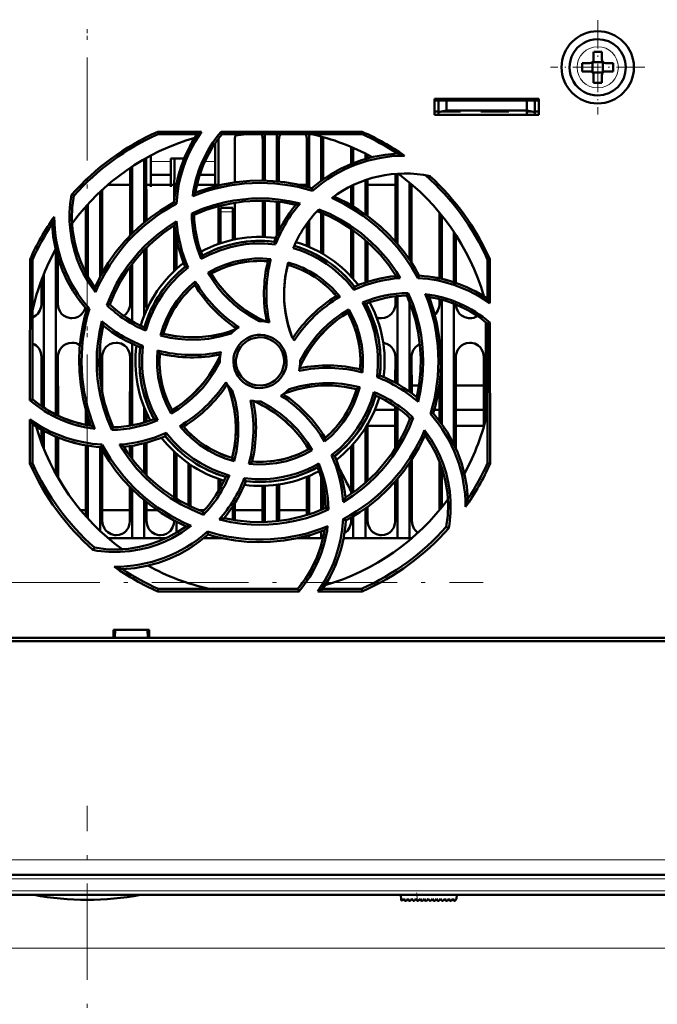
# Model space of a CAD drawing. Extents: x -2065 to 2446, y -1996 to 695.
# Tile 22 of 58: x 388 to 467, y -1686 to -1563. Entities that reach past the tile are written whole.
import ezdxf

# ---------------------------------------------------------------- set-up
doc = ezdxf.new("R2010")
doc.units = 0
doc.linetypes.add('DASHDOT', pattern=[18.5, 12, -3, 0.5, -3])

msp = doc.modelspace()

# ---------------------------------------------------------------- linework, layer by layer
at = {"color": 7, "linetype": 'DASHDOT', "lineweight": 18}
for p, q in [((396.56, -1234.88), (396.56, -1623.58)), ((396.57, -1235.7), (396.57, -1622.76)), ((182.63, -1633.23), (445.82, -1633.23)), ((396.57, -1793.69), (396.57, -1661.02)), ((514.72, -1670.12), (278.41, -1670.12)), ((514.51, -1671.62), (278.62, -1671.62))]:
    msp.add_line(p, q, dxfattribs=at)
at = {"color": 7, "linetype": 'DASHDOT', "lineweight": 18, "ltscale": 0.292502}
msp.add_line((460.07, -1563.27), (460.07, -1574.97), dxfattribs=at)
at = {"color": 7, "lineweight": 50}
for p, q in [((459.57, -1567.19), (459.57, -1568.12)), ((460.57, -1568.12), (460.57, -1567.19)), ((459.43, -1568.48), (459.42, -1568.47)), ((459.43, -1568.48), (459.43, -1569.75)), ((460.71, -1568.48), (459.43, -1568.48)), ((460.72, -1568.47), (460.71, -1568.48)), ((460.71, -1568.48), (460.71, -1569.75)), ((458.15, -1568.62), (459.07, -1568.62)), ((458.15, -1569.62), (459.07, -1569.62)), ((459.43, -1569.75), (459.42, -1569.76)), ((459.43, -1569.75), (460.71, -1569.75)), ((460.71, -1569.75), (460.72, -1569.76)), ((461.99, -1568.62), (461.07, -1568.62)), ((461.99, -1569.62), (461.07, -1569.62)), ((459.57, -1570.12), (459.57, -1571.04)), ((460.57, -1570.12), (460.57, -1571.04)), ((439.77, -1575.02), (439.77, -1573.02)), ((439.77, -1573.02), (452.77, -1573.02)), ((439.77, -1573.23), (452.77, -1573.23)), ((440.27, -1573.23), (440.27, -1574.68)), ((441.27, -1574.5), (441.27, -1573.23)), ((451.27, -1573.23), (451.27, -1574.5)), ((452.27, -1573.23), (452.27, -1574.68)), ((452.77, -1573.02), (452.77, -1575.02)), ((439.77, -1574.62), (440.27, -1574.62)), ((440.27, -1574.68), (441.27, -1574.5)), ((441.27, -1574.62), (440.6, -1574.62)), ((441.27, -1574.5), (451.27, -1574.5)), ((443.02, -1574.62), (441.27, -1574.62)), ((443.02, -1574.5), (443.02, -1574.62)), ((443.02, -1574.5), (443.02, -1574.62)), ((443.02, -1574.5), (443.02, -1574.62)), ((443.02, -1574.62), (443.02, -1574.5)), ((443.02, -1574.5), (443.02, -1574.62)), ((445.52, -1574.62), (445.52, -1574.5)), ((447.27, -1574.62), (445.52, -1574.62)), ((449.02, -1574.62), (447.27, -1574.62)), ((449.02, -1574.5), (449.02, -1574.62)), ((449.02, -1574.5), (449.02, -1574.62)), ((449.02, -1574.5), (449.02, -1574.62)), ((449.02, -1574.5), (449.02, -1574.62)), ((449.02, -1574.5), (449.02, -1574.62)), ((449.02, -1574.5), (449.02, -1574.62)), ((449.02, -1574.5), (449.02, -1574.62)), ((451.27, -1574.5), (452.27, -1574.68)), ((451.93, -1574.62), (451.27, -1574.62)), ((451.27, -1574.62), (451.27, -1575.02)), ((452.27, -1574.62), (452.77, -1574.62)), ((452.74, -1575.02), (452.74, -1574.62)), ((452.77, -1575.02), (439.77, -1575.02)), ((440.27, -1575.02), (440.27, -1574.68)), ((452.27, -1574.68), (452.27, -1575.02)), ((405.35, -1577.14), (410.78, -1577.14)), ((405.41, -1577.42), (405.35, -1577.14)), ((410.25, -1577.42), (405.41, -1577.42)), ((412.91, -1583.82), (412.91, -1578.12)), ((413.23, -1577.14), (430.78, -1577.14)), ((413.36, -1577.42), (413.23, -1577.14)), ((430.72, -1577.42), (413.36, -1577.42)), ((414.92, -1578.12), (414.92, -1583.44)), ((418.41, -1583.22), (418.41, -1578.12)), ((418.67, -1577.42), (418.67, -1583.23)), ((420.17, -1577.42), (420.17, -1583.32)), ((420.42, -1578.12), (420.42, -1583.34)), ((423.91, -1583.99), (423.91, -1578.12)), ((424.17, -1577.42), (424.17, -1584.06)), ((425.67, -1577.73), (425.67, -1583.25)), ((425.92, -1578.12), (425.92, -1583.06)), ((430.78, -1577.14), (430.72, -1577.42)), ((412.47, -1581.03), (412.47, -1578.6)), ((429.41, -1581.14), (429.41, -1579.03)), ((429.67, -1579.14), (429.67, -1581.04)), ((403.67, -1580.55), (403.67, -1588.43)), ((403.92, -1580.4), (403.93, -1588.21)), ((404.47, -1580.11), (404.47, -1581.03)), ((406.97, -1580.48), (408.63, -1580.48)), ((406.97, -1581.03), (406.97, -1580.48)), ((407.4, -1585.79), (407.41, -1580.48)), ((431.17, -1579.85), (431.17, -1580.53)), ((431.42, -1579.98), (431.42, -1580.45)), ((401.9, -1590.07), (401.91, -1581.64)), ((402.17, -1581.47), (402.17, -1589.8)), ((404.47, -1581.03), (404.47, -1583.98)), ((406.97, -1583.98), (406.97, -1581.03)), ((412.47, -1583.93), (412.47, -1581.03)), ((404.47, -1582.48), (406.97, -1582.48)), ((410.57, -1582.48), (412.47, -1582.48)), ((431.17, -1583.15), (431.17, -1587.43)), ((431.42, -1583.06), (431.43, -1587.62)), ((434.9, -1590.79), (434.91, -1582.37)), ((435.17, -1582.35), (435.17, -1591.09)), ((398.43, -1584.38), (398.43, -1594.73)), ((399.16, -1583.73), (401.91, -1583.73)), ((403.93, -1583.73), (407.41, -1583.73)), ((404.47, -1583.98), (404.47, -1583.98)), ((406.97, -1583.98), (406.97, -1583.98)), ((410.23, -1583.73), (412.91, -1583.73)), ((422.84, -1583.73), (423.91, -1583.73)), ((424.6, -1584.49), (424.53, -1584.17)), ((429.4, -1586.28), (429.41, -1583.88)), ((429.67, -1583.76), (429.67, -1586.44)), ((431.43, -1583.73), (434.91, -1583.73)), ((436.67, -1583.47), (436.67, -1593.06)), ((436.93, -1583.69), (436.93, -1593.46)), ((436.93, -1583.73), (436.97, -1583.73)), ((394.9, -1585.12), (394.63, -1584.99)), ((398.17, -1584.63), (398.17, -1595.22)), ((396.4, -1594.72), (396.4, -1586.44)), ((396.67, -1586.15), (396.67, -1595.2)), ((407.68, -1586.09), (407.4, -1585.91)), ((412.9, -1591.11), (412.9, -1586.4)), ((413.17, -1587.12), (413.17, -1586.62)), ((414.67, -1586.62), (413.17, -1586.62)), ((414.67, -1587.12), (414.67, -1586.62)), ((414.93, -1585.97), (414.93, -1590.54)), ((418.4, -1590.22), (418.4, -1585.72)), ((418.67, -1585.73), (418.67, -1590.23)), ((420.17, -1585.83), (420.17, -1590.02)), ((420.43, -1585.86), (420.43, -1589.47)), ((409.57, -1587.3), (409.87, -1587.48)), ((413.17, -1591.02), (413.17, -1587.12)), ((414.67, -1587.12), (414.67, -1590.6)), ((425.67, -1587.22), (425.67, -1592.21)), ((425.93, -1587.33), (425.93, -1592.36)), ((440.4, -1595.4), (440.4, -1587.23)), ((440.67, -1587.55), (440.67, -1595.46)), ((407.4, -1594.47), (407.4, -1588.8)), ((423.9, -1591.36), (423.9, -1588.54)), ((424.17, -1588.19), (424.17, -1591.47)), ((429.4, -1595.15), (429.4, -1589.24)), ((407.67, -1594.23), (407.67, -1590.32)), ((429.67, -1589.43), (429.67, -1595.44)), ((442.17, -1589.59), (442.17, -1595.87)), ((442.43, -1589.99), (442.43, -1595.96)), ((403.93, -1591.57), (403.93, -1598.62)), ((420.01, -1591.15), (419.82, -1590.82)), ((431.17, -1590.61), (431.17, -1595.92)), ((431.43, -1590.84), (431.43, -1595.83)), ((389.45, -1610.57), (389.47, -1593)), ((389.47, -1593), (389.77, -1593.07)), ((392.67, -1591.85), (392.67, -1612.33)), ((392.93, -1592.82), (392.93, -1598.62)), ((403.67, -1591.84), (403.67, -1599.99)), ((446.37, -1593.07), (446.66, -1593)), ((446.66, -1593), (446.67, -1598.48)), ((389.77, -1610.42), (389.77, -1593.07)), ((401.9, -1598.62), (401.9, -1593.94)), ((402.17, -1593.59), (402.17, -1600.71)), ((409.14, -1594.04), (408.77, -1593.95)), ((446.37, -1597.91), (446.37, -1593.07)), ((391.17, -1594.89), (391.17, -1611.47)), ((411.6, -1594.68), (412.01, -1594.79)), ((434.9, -1595.11), (434.9, -1594.92)), ((437.69, -1595.34), (437.87, -1595.05)), ((390.9, -1598.62), (390.9, -1595.57)), ((429.75, -1596.8), (429.84, -1596.43)), ((434.9, -1598.62), (434.9, -1597.63)), ((435.17, -1597.6), (435.17, -1608.54)), ((436.5, -1597.22), (436.31, -1597.52)), ((445.9, -1597.61), (445.9, -1597.58)), ((399.02, -1598.7), (399.37, -1598.62)), ((436.67, -1598.37), (436.67, -1609.5)), ((440.4, -1598.62), (440.4, -1597.97)), ((440.67, -1598.04), (440.67, -1613.5)), ((442.17, -1598.54), (442.17, -1616)), ((396.85, -1599.18), (396.51, -1599.26)), ((429.11, -1599.25), (429, -1599.66)), ((446.17, -1600.85), (446.17, -1612.89)), ((446.37, -1601.02), (446.67, -1600.88)), ((446.37, -1618.37), (446.37, -1601.02)), ((446.67, -1600.88), (446.68, -1618.44)), ((405.67, -1602.49), (406.05, -1602.28)), ((398.17, -1603.71), (398.17, -1607.72)), ((402.17, -1603.53), (402.17, -1613.67)), ((403.5, -1603.77), (403.17, -1603.97)), ((390.89, -1611.28), (390.9, -1605.12)), ((392.93, -1605.12), (392.94, -1612.46)), ((398.43, -1605.12), (398.44, -1609.57)), ((401.89, -1613.72), (401.9, -1605.12)), ((434.89, -1608.39), (434.9, -1605.12)), ((436.93, -1605.12), (436.94, -1609.7)), ((442.43, -1605.12), (442.44, -1616.59)), ((445.89, -1613.89), (445.9, -1605.12)), ((413.07, -1605.72), (413.07, -1605.83)), ((423.07, -1605.72), (423.06, -1605.61)), ((432.63, -1607.68), (432.96, -1607.47)), ((430.47, -1608.95), (430.08, -1609.17)), ((436.94, -1608.73), (437.84, -1608.73)), ((440.39, -1613.13), (440.39, -1608.51)), ((442.44, -1608.73), (445.89, -1608.73)), ((389.77, -1610.42), (389.45, -1610.57)), ((434.89, -1616.54), (434.89, -1611.32)), ((396.39, -1613.62), (396.39, -1611.77)), ((403.67, -1611.46), (403.67, -1613.31)), ((403.94, -1612.1), (403.94, -1613.23)), ((407.02, -1612.21), (407.13, -1611.78)), ((434.89, -1611.73), (432.35, -1611.73)), ((434.89, -1611.73), (432.35, -1611.73)), ((435.17, -1611.51), (435.17, -1616.1)), ((439.27, -1612.26), (439.62, -1612.18)), ((440.39, -1611.73), (439.75, -1611.73)), ((440.39, -1611.73), (439.75, -1611.73)), ((445.89, -1611.73), (442.44, -1611.73)), ((445.89, -1611.73), (442.44, -1611.73)), ((389.45, -1618.44), (389.45, -1612.94)), ((389.77, -1618.37), (389.77, -1613.54)), ((396.67, -1612.67), (396.67, -1613.68)), ((431.44, -1613.56), (431.44, -1620.59)), ((434.89, -1613.73), (431.44, -1613.73)), ((436.67, -1612.73), (436.67, -1613.07)), ((437.13, -1612.74), (436.76, -1612.82)), ((445.89, -1613.73), (442.44, -1613.73)), ((390.89, -1615.85), (390.89, -1614.22)), ((391.17, -1614.37), (391.17, -1616.56)), ((392.67, -1615.09), (392.67, -1619.72)), ((399.62, -1614.24), (399.82, -1613.92)), ((406.39, -1614.62), (406.29, -1615.01)), ((431.17, -1614.01), (431.17, -1620.84)), ((392.94, -1615.2), (392.94, -1620.21)), ((396.39, -1624.98), (396.39, -1616.17)), ((396.67, -1616.22), (396.67, -1625.29)), ((398.26, -1616.39), (398.45, -1616.08)), ((401.89, -1617.48), (401.89, -1616.25)), ((402.17, -1616.21), (402.17, -1617.85)), ((403.67, -1615.9), (403.67, -1619.6)), ((403.94, -1615.83), (403.94, -1619.88)), ((429.39, -1622.21), (429.39, -1616.3)), ((429.67, -1616), (429.67, -1622.01)), ((398.17, -1616.38), (398.17, -1626.82)), ((398.44, -1616.73), (398.44, -1625.62)), ((407.39, -1622.63), (407.39, -1616.96)), ((407.67, -1622.8), (407.67, -1617.21)), ((424.56, -1616.77), (424.13, -1616.65)), ((426.97, -1617.4), (427.36, -1617.49)), ((389.77, -1618.37), (389.45, -1618.44)), ((409.17, -1623.63), (409.17, -1618.41)), ((409.44, -1618.6), (409.44, -1623.77)), ((414.85, -1618.13), (414.62, -1617.74)), ((436.67, -1618.38), (436.67, -1627.72)), ((436.94, -1617.97), (436.94, -1625.62)), ((440.39, -1624.23), (440.39, -1618.15)), ((446.68, -1618.44), (446.37, -1618.37)), ((424.17, -1619.97), (424.17, -1624.77)), ((440.67, -1618.9), (440.67, -1623.89)), ((412.89, -1621.9), (412.89, -1620.33)), ((413.17, -1621.42), (413.17, -1620.43)), ((416.1, -1620.27), (416.31, -1620.62)), ((418.39, -1625.62), (418.39, -1621.22)), ((418.67, -1621.21), (418.67, -1625.71)), ((420.17, -1621.08), (420.17, -1625.61)), ((420.44, -1621.04), (420.44, -1625.58)), ((423.89, -1624.86), (423.89, -1620.09)), ((425.67, -1620.16), (425.67, -1624.22)), ((434.89, -1625.62), (434.89, -1620.66)), ((435.17, -1620.34), (435.17, -1627.72)), ((401.89, -1625.62), (401.89, -1621.36)), ((402.17, -1621.64), (402.17, -1627.72)), ((425.94, -1621.25), (425.94, -1624.1)), ((403.67, -1623.01), (403.67, -1627.72)), ((403.94, -1623.24), (403.94, -1625.62)), ((414.94, -1623.33), (414.94, -1625.48)), ((396.39, -1624.23), (395.74, -1624.23)), ((401.89, -1624.23), (398.44, -1624.23)), ((405.27, -1624.23), (403.94, -1624.23)), ((411.14, -1624.23), (410.5, -1624.23)), ((410.97, -1624.42), (411.05, -1624.8)), ((414.67, -1623.76), (414.67, -1625.43)), ((418.39, -1624.23), (414.94, -1624.23)), ((423.89, -1624.23), (420.44, -1624.23)), ((426.59, -1624.17), (426.26, -1623.96)), ((431.17, -1624.02), (431.17, -1627.72)), ((431.44, -1623.81), (431.44, -1625.62)), ((407.39, -1625.62), (407.39, -1625.53)), ((407.67, -1627.05), (407.67, -1625.67)), ((418.38, -1625.72), (418.39, -1625.62)), ((428.42, -1625.33), (428.73, -1625.53)), ((429.39, -1625.62), (429.39, -1625.17)), ((429.67, -1625), (429.67, -1627.72)), ((411.6, -1627.27), (411.52, -1626.91)), ((411.58, -1627.29), (411.62, -1627.28)), ((425.67, -1626.9), (425.67, -1627.72)), ((441.23, -1626.32), (441.54, -1626.47)), ((402.17, -1627.72), (399.17, -1627.72)), ((403.67, -1627.72), (402.17, -1627.72)), ((406.39, -1627.72), (403.67, -1627.72)), ((413.17, -1627.72), (411.07, -1627.72)), ((413.17, -1627.72), (413.17, -1627.68)), ((413.34, -1627.72), (413.17, -1627.72)), ((424.17, -1627.72), (422.79, -1627.72)), ((424.17, -1627.38), (424.17, -1627.72)), ((425.67, -1627.72), (424.17, -1627.72)), ((425.9, -1627.72), (425.67, -1627.72)), ((429.67, -1627.72), (428.45, -1627.72)), ((431.17, -1627.72), (429.67, -1627.72)), ((435.17, -1627.72), (431.17, -1627.72)), ((436.67, -1627.72), (435.17, -1627.72)), ((436.96, -1627.72), (436.67, -1627.72)), ((397.47, -1628.89), (397.32, -1629.19)), ((405.34, -1634.35), (405.41, -1634.02)), ((422.92, -1634.35), (405.34, -1634.35)), ((405.41, -1634.02), (422.77, -1634.02)), ((422.77, -1634.02), (422.92, -1634.35)), ((430.79, -1634.35), (425.25, -1634.35)), ((425.88, -1634.02), (430.72, -1634.02)), ((430.72, -1634.02), (430.79, -1634.35)), ((399.86, -1640.12), (399.86, -1639.12)), ((399.86, -1639.12), (404.27, -1639.12)), ((400, -1640.12), (400.07, -1639.12)), ((404.07, -1639.12), (404.13, -1640.12)), ((404.27, -1639.12), (404.27, -1640.12)), ((523.04, -1640.52), (270.09, -1640.52)), ((280.27, -1640.12), (399.86, -1640.12)), ((399.86, -1640.12), (400, -1640.12)), ((399.92, -1640.12), (404.22, -1640.12)), ((404.13, -1640.12), (404.27, -1640.12)), ((404.27, -1640.12), (512.86, -1640.12)), ((495.03, -1669.62), (298.1, -1669.62)), ((494.85, -1672.12), (298.28, -1672.12)), ((435.57, -1672.12), (435.62, -1672.71)), ((435.79, -1672.77), (435.94, -1672.62)), ((435.94, -1672.62), (436.08, -1672.82)), ((436.23, -1672.84), (436.45, -1672.62)), ((436.45, -1672.62), (436.59, -1672.82)), ((436.74, -1672.84), (436.96, -1672.62)), ((436.96, -1672.62), (437.1, -1672.82)), ((437.25, -1672.84), (437.47, -1672.62)), ((437.47, -1672.62), (437.61, -1672.82)), ((437.98, -1672.62), (437.76, -1672.84)), ((438.12, -1672.82), (437.98, -1672.62)), ((438.49, -1672.62), (438.27, -1672.84)), ((438.63, -1672.82), (438.49, -1672.62)), ((439, -1672.62), (438.78, -1672.84)), ((439.14, -1672.82), (439, -1672.62)), ((439.51, -1672.62), (439.29, -1672.84)), ((439.65, -1672.82), (439.51, -1672.62)), ((440.02, -1672.62), (439.8, -1672.84)), ((440.16, -1672.82), (440.02, -1672.62)), ((440.53, -1672.62), (440.31, -1672.84)), ((440.67, -1672.82), (440.53, -1672.62)), ((441.04, -1672.62), (440.82, -1672.84)), ((441.18, -1672.82), (441.04, -1672.62)), ((441.55, -1672.62), (441.33, -1672.84)), ((441.69, -1672.82), (441.55, -1672.62)), ((442.06, -1672.62), (441.84, -1672.84)), ((442.19, -1672.81), (442.06, -1672.62)), ((442.52, -1672.62), (442.35, -1672.82)), ((442.57, -1672.12), (442.52, -1672.62))]:
    msp.add_line(p, q, dxfattribs=at)
at = {"color": 7, "lineweight": 18}
for p, q in [((460.05, -1566.54), (460.07, -1566.54)), ((457.5, -1569.14), (457.5, -1569.12)), ((462.64, -1569.09), (462.64, -1569.12)), ((460.09, -1571.69), (460.07, -1571.69)), ((406.97, -1580.85), (404.47, -1580.85)), ((412.47, -1580.85), (411.21, -1580.85)), ((413.17, -1587.12), (414.67, -1587.12)), ((495.03, -1667.76), (298.1, -1667.76)), ((495.03, -1670.12), (298.1, -1670.12)), ((494.85, -1671.62), (298.28, -1671.62)), ((437.64, -1672.85), (437.57, -1672.12)), ((348.62, -1678.73), (496.57, -1678.73))]:
    msp.add_line(p, q, dxfattribs=at)
at = {"color": 7, "linetype": 'DASHDOT', "lineweight": 18, "ltscale": 0.2925}
msp.add_line((465.92, -1569.12), (454.22, -1569.12), dxfattribs=at)
at = {"color": 7, "linetype": 'DASHDOT', "lineweight": 18, "ltscale": 0.003525}
for p, q in [((441.27, -1574.49), (441.27, -1574.63)), ((447.27, -1574.49), (447.27, -1574.63))]:
    msp.add_line(p, q, dxfattribs=at)
at = {"color": 7, "linetype": 'DASHDOT', "lineweight": 18, "ltscale": 0.045015}
msp.add_line((414.82, -1587.12), (413.01, -1587.12), dxfattribs=at)
at = {"color": 7, "linetype": 'DASHDOT', "lineweight": 18, "ltscale": 0.028003}
msp.add_line((437.65, -1672.97), (437.55, -1671.85), dxfattribs=at)
at = {"color": 7, "lineweight": 50}
for points in [[(410.78, -1577.14), (409.97, -1578.42), (409.27, -1579.76), (408.86, -1580.7), (408.51, -1581.66), (408.22, -1582.63), (407.99, -1583.61), (407.79, -1584.84), (407.68, -1586.09)], [(424.53, -1584.17), (425.66, -1583.26), (426.84, -1582.45), (428.08, -1581.75), (429.37, -1581.16), (430.7, -1580.67), (432.14, -1580.27), (433.63, -1580), (435.15, -1579.85)], [(410.04, -1584.7), (411.71, -1584.14), (413.39, -1583.71), (415.09, -1583.42), (416.8, -1583.26), (418.24, -1583.22), (419.68, -1583.28), (421.11, -1583.43), (422.55, -1583.67), (423.54, -1583.9), (424.53, -1584.17)], [(397.6, -1597.12), (396.78, -1595.95), (396.07, -1594.72), (395.66, -1593.85), (395.3, -1592.96), (394.94, -1591.82), (394.66, -1590.66), (394.48, -1589.48), (394.39, -1588.29), (394.39, -1587.19), (394.47, -1586.09), (394.63, -1584.99)], [(394.9, -1585.12), (394.72, -1586.55), (394.67, -1587.96), (394.76, -1589.36), (394.98, -1590.74), (395.28, -1591.95), (395.68, -1593.14), (396.19, -1594.3), (396.81, -1595.43), (397.53, -1596.53)], [(409.57, -1587.3), (410.93, -1586.73), (412.31, -1586.26), (413.73, -1585.9), (414.81, -1585.69), (415.91, -1585.55), (417.02, -1585.46), (418.13, -1585.43), (419.22, -1585.46), (420.31, -1585.55), (421.69, -1585.76), (423.06, -1586.06)], [(437.69, -1595.34), (436.93, -1594), (436.08, -1592.73), (435.14, -1591.52), (434.38, -1590.66), (433.57, -1589.83), (432.72, -1589.04), (431.82, -1588.29), (430.91, -1587.6), (429.96, -1586.96), (428.51, -1586.12), (426.99, -1585.38)], [(427.26, -1585.18), (428.83, -1585.96), (430.32, -1586.85), (431.73, -1587.85), (433.06, -1588.94), (434.1, -1589.94), (435.08, -1590.99), (435.99, -1592.11), (436.83, -1593.3), (437.37, -1594.16), (437.87, -1595.05)], [(397.53, -1596.53), (398.31, -1594.95), (399.2, -1593.46), (400.19, -1592.05), (401.29, -1590.73), (402.28, -1589.69), (403.34, -1588.71), (404.46, -1587.8), (405.64, -1586.96), (406.51, -1586.42), (407.4, -1585.91)], [(422.54, -1586.23), (420.91, -1585.92), (419.28, -1585.76), (417.65, -1585.72), (416.03, -1585.82), (414.46, -1586.05), (412.9, -1586.4), (411.37, -1586.87), (409.86, -1587.48)], [(425.38, -1586.8), (426.74, -1587.37), (428.03, -1588.05), (429.28, -1588.81), (430.63, -1589.78), (431.89, -1590.87), (432.68, -1591.64), (433.42, -1592.45), (433.99, -1593.14), (434.53, -1593.85), (435.04, -1594.59), (435.52, -1595.35)], [(435.01, -1595.1), (434.08, -1593.73), (433.04, -1592.46), (431.91, -1591.29), (430.7, -1590.21), (429.43, -1589.26), (428.08, -1588.41), (426.66, -1587.66), (425.16, -1587.02)], [(396.51, -1599.26), (395.6, -1598.13), (394.8, -1596.94), (394.1, -1595.71), (393.5, -1594.42), (393.01, -1593.09), (392.61, -1591.64), (392.34, -1590.16), (392.2, -1588.64)], [(399.02, -1598.7), (399.58, -1597.34), (400.23, -1596.03), (400.97, -1594.77), (401.59, -1593.86), (402.27, -1592.98), (402.99, -1592.14), (403.75, -1591.33), (404.55, -1590.58), (405.39, -1589.87), (406.51, -1589.04), (407.69, -1588.28)], [(407.44, -1588.78), (406.08, -1589.71), (404.81, -1590.74), (403.63, -1591.87), (402.56, -1593.09), (401.6, -1594.36), (400.75, -1595.71), (400, -1597.13), (399.37, -1598.62)], [(420.01, -1591.15), (418.62, -1591.03), (417.22, -1591.05), (416.28, -1591.14), (415.33, -1591.29), (414.39, -1591.5), (413.05, -1591.9), (411.76, -1592.44), (410.75, -1592.97)], [(410.9, -1592.54), (412.27, -1591.88), (413.68, -1591.36), (415.14, -1590.99), (416.62, -1590.78), (418.12, -1590.72), (418.97, -1590.75), (419.82, -1590.82)], [(429.75, -1596.8), (428.85, -1595.73), (427.85, -1594.76), (427.12, -1594.16), (426.35, -1593.59), (425.54, -1593.07), (424.71, -1592.62), (423.87, -1592.22), (423.04, -1591.89), (422.2, -1591.61)], [(411.59, -1594.68), (412.64, -1594.13), (413.71, -1593.68), (414.82, -1593.33), (416.09, -1593.07), (417.39, -1592.93), (418.4, -1592.92), (419.42, -1592.99)], [(409.14, -1594.04), (408.07, -1594.95), (407.09, -1595.95), (406.49, -1596.68), (405.93, -1597.45), (405.41, -1598.27), (404.96, -1599.09), (404.34, -1600.46), (403.88, -1601.89)], [(419.04, -1593.26), (417.83, -1593.22), (416.63, -1593.29), (415.44, -1593.49), (414.29, -1593.8), (413.16, -1594.22), (412, -1594.79)], [(422.07, -1602.73), (421.59, -1601.28), (421.26, -1599.81), (421.08, -1598.33), (421.06, -1596.83), (421.19, -1595.33), (421.36, -1594.37), (421.58, -1593.42)], [(421.51, -1593.7), (421.21, -1595.2), (421.07, -1596.7), (421.07, -1598.2), (421.24, -1599.69), (421.56, -1601.16), (421.79, -1601.95), (422.07, -1602.73)], [(417.97, -1600.72), (416.72, -1600.02), (415.55, -1599.21), (414.81, -1598.6), (414.11, -1597.95), (413.45, -1597.25), (412.83, -1596.52), (412.18, -1595.62), (411.59, -1594.68)], [(412.01, -1594.79), (412.42, -1595.44), (412.87, -1596.07), (413.84, -1597.24), (414.93, -1598.3), (415.63, -1598.88), (416.36, -1599.42), (417.14, -1599.92), (417.95, -1600.37), (418.78, -1600.77)], [(446.67, -1598.48), (445.39, -1597.65), (444.05, -1596.95), (443.12, -1596.55), (442.16, -1596.19), (441.19, -1595.9), (440.21, -1595.67), (438.96, -1595.46), (437.69, -1595.34)], [(405.67, -1602.49), (406.02, -1601.36), (406.47, -1600.28), (407.01, -1599.25), (407.72, -1598.17), (408.54, -1597.16), (409.25, -1596.43), (410.02, -1595.76)], [(437.56, -1610.19), (437.86, -1608.56), (438.03, -1606.94), (438.06, -1605.31), (437.96, -1603.69), (437.74, -1602.11), (437.39, -1600.56), (436.91, -1599.02), (436.31, -1597.52)], [(436.5, -1597.22), (437.07, -1598.57), (437.53, -1599.96), (437.9, -1601.37), (438.1, -1602.46), (438.25, -1603.55), (438.34, -1604.66), (438.37, -1605.77), (438.34, -1606.86), (438.25, -1607.95), (438.05, -1609.36), (437.74, -1610.76)], [(439.09, -1597.7), (439.65, -1599.36), (440.08, -1601.05), (440.37, -1602.75), (440.53, -1604.46), (440.56, -1605.9), (440.51, -1607.34), (440.36, -1608.77), (440.11, -1610.21), (439.89, -1611.2), (439.62, -1612.18)], [(389.77, -1600.25), (390.19, -1600.02), (390.42, -1599.81), (390.7, -1599.4), (390.86, -1598.94), (390.9, -1598.62)], [(392.93, -1598.62), (393, -1599.09), (393.2, -1599.53), (393.38, -1599.79), (393.61, -1600), (394.03, -1600.23), (394.49, -1600.34), (394.67, -1600.35)], [(394.67, -1600.35), (395.06, -1600.31), (395.43, -1600.18), (395.69, -1600.02), (395.92, -1599.81), (396.17, -1599.45), (396.34, -1599.05)], [(401.14, -1600.06), (401.42, -1599.81), (401.7, -1599.4), (401.86, -1598.94), (401.9, -1598.62)], [(432.63, -1607.68), (432.74, -1606.29), (432.73, -1604.9), (432.64, -1603.96), (432.49, -1603.02), (432.29, -1602.08), (431.88, -1600.73), (431.35, -1599.44), (430.81, -1598.4)], [(431.24, -1598.55), (431.91, -1599.93), (432.42, -1601.34), (432.79, -1602.79), (433.01, -1604.27), (433.07, -1605.78), (433.04, -1606.63), (432.96, -1607.47)], [(433.17, -1600.35), (433.56, -1600.31), (433.93, -1600.18), (434.19, -1600.02), (434.42, -1599.81), (434.7, -1599.4), (434.86, -1598.94), (434.9, -1598.62)], [(439.81, -1599.93), (439.92, -1599.81), (440.2, -1599.4), (440.36, -1598.94), (440.4, -1598.62)], [(442.43, -1598.64), (442.51, -1599.1), (442.7, -1599.53), (442.88, -1599.79), (443.11, -1600), (443.53, -1600.23), (443.99, -1600.34), (444.17, -1600.35)], [(397.04, -1613.74), (396.48, -1612.08), (396.05, -1610.4), (395.76, -1608.69), (395.6, -1606.98), (395.57, -1605.54), (395.62, -1604.11), (395.77, -1602.67), (396.02, -1601.24), (396.24, -1600.24), (396.51, -1599.26)], [(429, -1599.66), (428.34, -1600.08), (427.72, -1600.52), (426.55, -1601.5), (425.49, -1602.58), (424.91, -1603.28), (424.37, -1604.02), (423.87, -1604.8), (423.42, -1605.6), (423.01, -1606.44)], [(423.06, -1605.61), (423.77, -1604.37), (424.58, -1603.2), (425.19, -1602.46), (425.84, -1601.76), (426.54, -1601.09), (427.28, -1600.48), (428.17, -1599.83), (429.11, -1599.24)], [(430.53, -1606.7), (430.57, -1605.48), (430.49, -1604.28), (430.3, -1603.1), (429.99, -1601.94), (429.57, -1600.82), (429, -1599.66)], [(429.11, -1599.24), (429.66, -1600.28), (430.11, -1601.35), (430.46, -1602.45), (430.72, -1603.72), (430.86, -1605.02), (430.87, -1606.05), (430.8, -1607.09)], [(399.62, -1614.24), (399.06, -1612.88), (398.59, -1611.49), (398.23, -1610.08), (398.02, -1609), (397.87, -1607.9), (397.79, -1606.79), (397.76, -1605.68), (397.79, -1604.59), (397.88, -1603.5), (398.09, -1602.09), (398.39, -1600.7)], [(398.57, -1601.25), (398.27, -1602.88), (398.1, -1604.51), (398.07, -1606.13), (398.17, -1607.75), (398.39, -1609.33), (398.74, -1610.88), (399.22, -1612.42), (399.82, -1613.92)], [(414.46, -1602.26), (413.08, -1602.64), (411.68, -1602.9), (410.25, -1603.02), (408.81, -1603), (407.86, -1602.92), (406.91, -1602.78), (405.67, -1602.49)], [(406.05, -1602.28), (407.54, -1602.57), (409.04, -1602.72), (410.54, -1602.71), (412.03, -1602.55), (413.5, -1602.23), (414.29, -1601.99), (415.07, -1601.71)], [(406.05, -1602.28), (407.26, -1602.53), (408.48, -1602.67), (409.7, -1602.72), (410.9, -1602.67), (412.1, -1602.52), (413.3, -1602.27), (414.19, -1602.02), (415.07, -1601.71)], [(414.76, -1605.72), (414.79, -1605.28), (414.87, -1604.85), (415.02, -1604.44), (415.22, -1604.04), (415.47, -1603.67), (415.77, -1603.34), (416.1, -1603.06), (416.47, -1602.82), (416.88, -1602.64), (417.31, -1602.5), (417.75, -1602.43), (418.18, -1602.42), (418.62, -1602.46), (419.06, -1602.57), (419.48, -1602.73), (419.86, -1602.94), (420.21, -1603.2), (420.52, -1603.51), (420.8, -1603.86), (421.03, -1604.25), (421.2, -1604.66), (421.33, -1605.18), (421.37, -1605.72)], [(421.07, -1605.72), (421.01, -1605.18), (420.85, -1604.63), (420.6, -1604.12), (420.36, -1603.79), (420.07, -1603.49), (419.74, -1603.23), (419.37, -1603.02), (418.98, -1602.86), (418.58, -1602.76), (417.96, -1602.72), (417.35, -1602.81), (416.95, -1602.93), (416.57, -1603.12), (416.22, -1603.36), (415.92, -1603.63), (415.66, -1603.94), (415.36, -1604.43), (415.17, -1604.97), (415.07, -1605.51), (415.07, -1605.72)], [(390.9, -1605.12), (390.82, -1604.66), (390.63, -1604.21), (390.44, -1603.96), (390.22, -1603.74), (390, -1603.6), (389.77, -1603.5)], [(394.67, -1603.39), (394.27, -1603.43), (393.9, -1603.57), (393.64, -1603.73), (393.41, -1603.93), (393.13, -1604.34), (392.97, -1604.8), (392.93, -1605.12)], [(400.17, -1603.39), (399.77, -1603.43), (399.4, -1603.57), (399.14, -1603.73), (398.91, -1603.93), (398.63, -1604.34), (398.47, -1604.8), (398.43, -1605.12)], [(401.9, -1605.12), (401.82, -1604.66), (401.63, -1604.21), (401.44, -1603.96), (401.22, -1603.74), (400.8, -1603.51), (400.34, -1603.4), (400.17, -1603.39)], [(404.89, -1612.89), (404.22, -1611.52), (403.71, -1610.1), (403.34, -1608.65), (403.12, -1607.17), (403.06, -1605.66), (403.09, -1604.82), (403.17, -1603.97)], [(403.5, -1603.77), (403.39, -1605.17), (403.41, -1606.57), (403.5, -1607.52), (403.65, -1608.46), (403.86, -1609.4), (404.12, -1610.31), (404.66, -1611.71), (405.34, -1613.05)], [(434.9, -1605.12), (434.82, -1604.66), (434.63, -1604.21), (434.44, -1603.96), (434.22, -1603.74), (433.83, -1603.52), (433.39, -1603.4)], [(437.95, -1603.54), (437.64, -1603.73), (437.41, -1603.93), (437.13, -1604.34), (436.97, -1604.8), (436.93, -1605.12)], [(444.17, -1603.39), (443.77, -1603.43), (443.4, -1603.57), (443.14, -1603.73), (442.91, -1603.93), (442.63, -1604.34), (442.47, -1604.8), (442.43, -1605.12)], [(445.9, -1605.12), (445.82, -1604.66), (445.63, -1604.21), (445.44, -1603.96), (445.22, -1603.74), (444.8, -1603.51), (444.34, -1603.4), (444.17, -1603.39)], [(407.02, -1612.21), (406.47, -1611.16), (406.01, -1610.08), (405.67, -1608.97), (405.4, -1607.7), (405.27, -1606.41), (405.26, -1605.38), (405.33, -1604.36)], [(405.6, -1604.74), (405.56, -1605.96), (405.64, -1607.16), (405.83, -1608.34), (406.14, -1609.5), (406.56, -1610.63), (407.13, -1611.78)], [(407.13, -1611.78), (407.79, -1611.37), (408.41, -1610.92), (409.58, -1609.94), (410.64, -1608.86), (411.22, -1608.16), (411.76, -1607.42), (412.26, -1606.65), (412.71, -1605.84), (413.12, -1605)], [(413.07, -1605.83), (412.36, -1607.07), (411.55, -1608.25), (410.95, -1608.99), (410.29, -1609.69), (409.6, -1610.35), (408.86, -1610.97), (407.97, -1611.62), (407.02, -1612.21)], [(421.37, -1605.72), (421.35, -1606.16), (421.26, -1606.59), (421.12, -1607.01), (420.92, -1607.4), (420.66, -1607.77), (420.36, -1608.11), (420.03, -1608.39), (419.66, -1608.62), (419.25, -1608.81), (418.82, -1608.94), (418.39, -1609.02), (417.95, -1609.03), (417.52, -1608.99), (417.08, -1608.88), (416.66, -1608.72), (416.28, -1608.51), (415.93, -1608.25), (415.61, -1607.94), (415.34, -1607.59), (415.11, -1607.2), (414.93, -1606.8), (414.8, -1606.27), (414.76, -1605.72)], [(415.07, -1605.72), (415.12, -1606.27), (415.28, -1606.81), (415.54, -1607.32), (415.77, -1607.66), (416.06, -1607.95), (416.39, -1608.21), (416.76, -1608.42), (417.15, -1608.58), (417.55, -1608.68), (418.17, -1608.72), (418.78, -1608.63), (419.18, -1608.51), (419.56, -1608.32), (419.91, -1608.08), (420.21, -1607.81), (420.47, -1607.5), (420.77, -1607.01), (420.96, -1606.47), (421.06, -1605.93), (421.07, -1605.72)], [(414.62, -1617.74), (414.92, -1616.24), (415.07, -1614.74), (415.06, -1613.24), (414.89, -1611.76), (414.57, -1610.28), (414.34, -1609.49), (414.06, -1608.71)], [(414.62, -1617.74), (414.87, -1616.52), (415.02, -1615.3), (415.06, -1614.09), (415.01, -1612.89), (414.86, -1611.68), (414.62, -1610.49), (414.37, -1609.59), (414.06, -1608.71)], [(430.08, -1609.17), (428.59, -1608.87), (427.09, -1608.72), (425.59, -1608.73), (424.1, -1608.89), (422.63, -1609.21), (421.84, -1609.45), (421.06, -1609.73)], [(430.08, -1609.17), (428.87, -1608.92), (427.65, -1608.77), (426.43, -1608.72), (425.23, -1608.77), (424.03, -1608.92), (422.83, -1609.17), (421.94, -1609.42), (421.06, -1609.73)], [(421.68, -1609.17), (423.06, -1608.79), (424.47, -1608.54), (425.9, -1608.42), (427.34, -1608.44), (428.29, -1608.52), (429.23, -1608.66), (430.47, -1608.94)], [(430.47, -1608.94), (430.13, -1610.06), (429.69, -1611.13), (429.16, -1612.16), (428.45, -1613.25), (427.63, -1614.26), (426.9, -1615.01), (426.1, -1615.7)], [(414.61, -1609.34), (415, -1610.72), (415.25, -1612.12), (415.37, -1613.55), (415.36, -1614.99), (415.27, -1615.94), (415.13, -1616.89), (414.85, -1618.13)], [(426.97, -1617.4), (428.03, -1616.51), (428.99, -1615.52), (429.6, -1614.79), (430.16, -1614.02), (430.68, -1613.2), (431.35, -1611.96), (431.89, -1610.67), (432.24, -1609.54)], [(424.13, -1616.65), (423.71, -1616), (423.26, -1615.37), (422.29, -1614.2), (421.2, -1613.14), (420.5, -1612.56), (419.77, -1612.02), (418.99, -1611.52), (418.18, -1611.07), (417.35, -1610.67)], [(418.18, -1610.72), (419.43, -1611.42), (420.6, -1612.24), (421.34, -1612.84), (422.04, -1613.5), (422.71, -1614.19), (423.32, -1614.93), (423.98, -1615.83), (424.57, -1616.77)], [(439.62, -1612.18), (440.53, -1613.31), (441.33, -1614.5), (442.03, -1615.74), (442.63, -1617.02), (443.12, -1618.36), (443.52, -1619.8), (443.79, -1621.28), (443.93, -1622.8)], [(389.45, -1612.94), (390.72, -1613.76), (392.06, -1614.47), (393, -1614.87), (393.96, -1615.22), (394.93, -1615.52), (395.91, -1615.75), (397.17, -1615.97), (398.45, -1616.08)], [(414.85, -1618.13), (413.73, -1617.79), (412.67, -1617.36), (411.64, -1616.82), (410.55, -1616.11), (409.53, -1615.29), (408.78, -1614.56), (408.08, -1613.76)], [(437.13, -1612.74), (436.57, -1614.1), (435.93, -1615.41), (435.18, -1616.66), (434.56, -1617.58), (433.89, -1618.46), (433.17, -1619.31), (432.41, -1620.11), (431.62, -1620.86), (430.78, -1621.57), (429.63, -1622.43), (428.41, -1623.22)], [(428.69, -1622.67), (430.05, -1621.73), (431.32, -1620.7), (432.5, -1619.57), (433.57, -1618.35), (434.53, -1617.08), (435.38, -1615.73), (436.13, -1614.31), (436.76, -1612.82)], [(406.39, -1614.62), (407.3, -1615.7), (408.31, -1616.68), (409.04, -1617.28), (409.81, -1617.84), (410.62, -1618.36), (411.44, -1618.82), (412.13, -1619.14), (412.82, -1619.43), (413.53, -1619.68), (414.25, -1619.9)], [(438.6, -1614.91), (437.82, -1616.49), (436.93, -1617.98), (435.94, -1619.39), (434.84, -1620.71), (433.85, -1621.76), (432.79, -1622.73), (431.67, -1623.64), (430.49, -1624.48), (429.62, -1625.02), (428.73, -1625.53)], [(438.53, -1614.29), (439.35, -1615.45), (440.07, -1616.69), (440.48, -1617.55), (440.84, -1618.45), (441.21, -1619.59), (441.49, -1620.75), (441.68, -1621.93), (441.77, -1623.12), (441.76, -1624.55), (441.62, -1625.98), (441.54, -1626.47)], [(441.23, -1626.32), (441.41, -1624.89), (441.46, -1623.48), (441.37, -1622.08), (441.15, -1620.7), (440.85, -1619.49), (440.45, -1618.3), (439.94, -1617.15), (439.32, -1616.01), (438.6, -1614.91)], [(408.87, -1626.26), (407.3, -1625.48), (405.81, -1624.59), (404.4, -1623.59), (403.07, -1622.5), (402.03, -1621.5), (401.05, -1620.45), (400.14, -1619.33), (399.3, -1618.14), (398.76, -1617.28), (398.26, -1616.39)], [(400.81, -1616.45), (401.74, -1617.82), (402.76, -1619.1), (403.9, -1620.3), (405.14, -1621.4), (406.01, -1622.08), (406.92, -1622.72), (408.24, -1623.51), (409.62, -1624.21), (411.05, -1624.8)], [(424.57, -1616.77), (423.54, -1617.32), (422.47, -1617.77), (421.37, -1618.12), (420.1, -1618.39), (418.8, -1618.52), (417.75, -1618.54), (416.69, -1618.47)], [(417.09, -1618.18), (418.3, -1618.22), (419.5, -1618.15), (420.69, -1617.96), (421.84, -1617.65), (422.97, -1617.22), (424.13, -1616.65)], [(416.1, -1620.27), (417.48, -1620.39), (418.86, -1620.37), (419.8, -1620.29), (420.74, -1620.14), (421.68, -1619.93), (422.59, -1619.67), (423.31, -1619.42), (424.02, -1619.13), (424.71, -1618.8), (425.39, -1618.44)], [(425.23, -1618.9), (423.86, -1619.56), (422.45, -1620.08), (420.99, -1620.45), (419.51, -1620.66), (418.01, -1620.73), (417.16, -1620.7), (416.31, -1620.62)], [(426.6, -1624.17), (425.24, -1624.74), (423.86, -1625.21), (422.44, -1625.57), (421.36, -1625.78), (420.26, -1625.93), (419.15, -1626.02), (418.04, -1626.05), (416.95, -1626.02), (415.86, -1625.93), (414.43, -1625.72), (413.01, -1625.41)], [(413.59, -1625.21), (415.22, -1625.52), (416.85, -1625.69), (418.48, -1625.72), (420.1, -1625.62), (421.67, -1625.39), (423.23, -1625.04), (424.76, -1624.57), (426.27, -1623.96)], [(398.44, -1625.62), (398.52, -1626.08), (398.71, -1626.53), (398.9, -1626.78), (399.12, -1626.99), (399.54, -1627.22), (400, -1627.33), (400.17, -1627.34)], [(400.17, -1627.34), (400.56, -1627.3), (400.93, -1627.16), (401.2, -1627), (401.43, -1626.79), (401.7, -1626.38), (401.85, -1625.92), (401.89, -1625.62)], [(403.94, -1625.62), (404.02, -1626.08), (404.21, -1626.53), (404.4, -1626.78), (404.62, -1626.99), (405.04, -1627.22), (405.5, -1627.33), (405.67, -1627.34)], [(405.67, -1627.34), (406.06, -1627.3), (406.43, -1627.16), (406.7, -1627), (406.93, -1626.79), (407.2, -1626.38), (407.35, -1625.92), (407.39, -1625.62)], [(425.25, -1634.35), (426.07, -1633.09), (426.78, -1631.75), (427.19, -1630.82), (427.54, -1629.86), (427.84, -1628.89), (428.08, -1627.91), (428.3, -1626.63), (428.42, -1625.33)], [(428.56, -1627.09), (428.93, -1626.79), (429.2, -1626.38), (429.35, -1625.92), (429.39, -1625.62)], [(431.44, -1625.62), (431.52, -1626.08), (431.71, -1626.53), (431.9, -1626.78), (432.12, -1626.99), (432.54, -1627.22), (433, -1627.33), (433.17, -1627.34)], [(433.17, -1627.34), (433.56, -1627.3), (433.93, -1627.16), (434.2, -1627), (434.43, -1626.79), (434.7, -1626.38), (434.85, -1625.92), (434.89, -1625.62)], [(436.94, -1625.62), (437.02, -1626.08), (437.21, -1626.53), (437.4, -1626.78), (437.71, -1627.05)], [(409.52, -1626.18), (408.35, -1627.01), (407.12, -1627.72), (406.26, -1628.14), (405.36, -1628.5), (404.23, -1628.87), (403.06, -1629.15), (401.88, -1629.34), (400.69, -1629.43), (399.26, -1629.42), (397.83, -1629.28), (397.32, -1629.19)], [(397.47, -1628.89), (398.89, -1629.07), (400.31, -1629.12), (401.71, -1629.03), (403.08, -1628.81), (404.3, -1628.5), (405.48, -1628.1), (406.64, -1627.6), (407.78, -1626.98), (408.87, -1626.26)], [(411.6, -1627.27), (410.47, -1628.18), (409.29, -1628.99), (408.05, -1629.69), (406.76, -1630.28), (405.43, -1630.77), (403.99, -1631.17), (402.5, -1631.44), (400.98, -1631.59)], [(426.09, -1626.74), (424.42, -1627.3), (422.74, -1627.73), (421.04, -1628.02), (419.33, -1628.19), (417.89, -1628.22), (416.45, -1628.16), (415.02, -1628.02), (413.58, -1627.77), (412.59, -1627.54), (411.6, -1627.27)]]:
    msp.add_lwpolyline(points, dxfattribs=at)
msp.add_circle((460.07, -1569.12), 4.5, dxfattribs=at)
for centre, radius, start, end in [((460.07, -1569.12), 3.5, 90.5294, 270.5294), ((460.07, -1569.12), 3.5, 270.5294, 90.5294), ((460.07, -1584.29), 17.1, 89.9978, 91.6733), ((460.07, -1584.29), 17.1, 88.3267, 90.0022), ((459.07, -1568.12), 0.5, 270, 360), ((461.07, -1568.12), 0.5, 180, 270), ((475.24, -1569.12), 17.1, 178.3267, 180.0022), ((475.28, -1569.12), 17.14, 179.9996, 181.6715), ((459.07, -1570.12), 0.5, 0, 90), ((461.07, -1570.12), 0.5, 90, 180), ((444.9, -1569.12), 17.1, 359.9978, 1.6733), ((444.86, -1569.12), 17.14, 358.3285, 0.0004), ((460.07, -1553.91), 17.13, 268.3286, 271.6729), ((418.04, -1605.72), 31.27, 113.9462, 138.4836), ((418.07, -1605.72), 29, 106.2315, 143.7055), ((424.87, -1587.06), 17.51, 146.5977, 176.2301), ((424.85, -1587.07), 15.28, 139.4824, 172.7954), ((424.9, -1587.08), 15.04, 140.0655, 170.9045), ((428.28, -1610.89), 38.02, 117.4073, 118.3144), ((411.47, -1578.12), 1.43, 0.0335, 4.9192), ((416.69, -1578.15), 1.77, 155.5602, 178.9273), ((396.56, -1429.23), 149.5, 277.092, 277.5973), ((416.64, -1578.15), 1.77, 1.0727, 24.4421), ((422.19, -1578.15), 1.77, 155.5602, 178.9273), ((422.14, -1578.15), 1.77, 1.0727, 24.4421), ((418.07, -1605.72), 29, 61.2346, 77.3856), ((427.48, -1578.13), 1.56, 168.3955, 179.7115), ((418.09, -1605.67), 30.95, 56.5499, 65.9119), ((418.08, -1605.73), 31.28, 54.9732, 66.0518), ((436.07, -1597.32), 17.2, 90.1057, 131.8026), ((429.15, -1601.98), 22.92, 72.5342, 74.849), ((436.07, -1597.33), 15, 77.9013, 127.2204), ((418.07, -1605.72), 29, 16.2315, 53.7112), ((418.11, -1605.72), 31.25, 24.004, 47.5394), ((418.07, -1605.71), 22.2, 72.8817, 112.171), ((426.03, -1597.66), 20.58, 140.9603, 142.5579), ((418.07, -1605.7), 22.19, 117.921, 157.2557), ((435.98, -1597.27), 17.4, 140.5836, 158.2404), ((436.08, -1597.32), 17.22, 139.1507, 158.9948), ((436.07, -1597.33), 15, 135.4073, 157.5941), ((429.62, -1606.95), 21.9, 107.4313, 108.8722), ((418.04, -1605.73), 31.28, 144.8592, 155.9889), ((414.32, -1594.63), 22.92, 162.4699, 164.8432), ((409.68, -1587.7), 17.21, 180.0839, 221.8335), ((424.95, -1587.05), 15.38, 180.9083, 202.6127), ((424.75, -1587.08), 14.89, 181.5346, 201.5293), ((418.02, -1605.7), 30.95, 146.5499, 155.9119), ((427.25, -1598.49), 22.06, 152.4404, 153.8818), ((424.76, -1587.08), 17.4, 185.5807, 203.2376), ((424.81, -1587.05), 17.16, 184.1017, 204.0342), ((418.07, -1605.72), 15.5, 82.7584, 118.2828), ((418.07, -1605.72), 29, 151.2345, 167.3963), ((418.06, -1605.71), 14.99, 83.2757, 118.5529), ((418.07, -1605.71), 14.99, 38.2765, 73.5554), ((418.07, -1605.72), 15.5, 37.7587, 73.2846), ((431.58, -1600.02), 21.99, 160.1302, 161.2944), ((436.14, -1597.31), 17.28, 165.5243, 191.8456), ((429.09, -1606.93), 16.97, 124.7597, 126.2991), ((418.07, -1605.72), 15.5, 127.7586, 163.2809), ((418.06, -1605.72), 14.99, 128.2762, 163.5492), ((418.06, -1605.71), 12.49, 85.4943, 119.0148), ((435.84, -1597.32), 17.28, 166.4009, 191.5798), ((436.07, -1597.33), 15, 164.888, 180), ((418.07, -1605.71), 12.49, 40.493, 74.0192), ((418.18, -1605.55), 12.6, 38.6636, 74.3515), ((436.72, -1612.45), 17.14, 94.019, 114.0091), ((436.7, -1612.41), 17.4, 95.5807, 113.2375), ((425.31, -1614.87), 22.02, 62.402, 63.8774), ((436.72, -1612.53), 17.52, 56.5978, 86.2296), ((418.61, -1594.31), 21.2, 185.9958, 187.609), ((418.06, -1605.72), 12.49, 130.4968, 164.0121), ((426.53, -1598.73), 16.77, 169.8225, 171.397), ((424.7, -1587.21), 17.28, 211.4005, 236.5795), ((424.89, -1587.01), 17.26, 210.4821, 236.8462), ((436.07, -1597.33), 15, 180, 201.1101), ((436.57, -1612.35), 17.28, 121.4006, 146.5794), ((436.76, -1612.53), 17.23, 120.4639, 146.8631), ((424.88, -1614.97), 17.57, 79.6987, 81.2045), ((436.75, -1612.62), 15.41, 90.9365, 112.6669), ((436.7, -1612.4), 14.89, 91.5347, 111.5294), ((418.06, -1605.7), 22.2, 342.8109, 22.1528), ((436.73, -1612.52), 15.3, 49.5188, 82.9273), ((426.08, -1613.74), 20.65, 50.9705, 52.6248), ((436.71, -1612.55), 15.04, 50.0655, 80.9048), ((412.94, -1615.91), 37.96, 27.3377, 28.31), ((409.7, -1587.7), 15.34, 225.8399, 247.6867), ((409.61, -1587.82), 14.89, 226.5453, 246.5403), ((405.62, -1598.6), 1.68, 180.7762, 199.2149), ((423.41, -1620.4), 23.21, 70.2684, 71.3931), ((418.07, -1605.72), 14.99, 353.2776, 28.5536), ((418.07, -1605.72), 15.5, 352.7585, 28.2828), ((418.07, -1605.7), 22.2, 162.9283, 202.3149), ((418.07, -1605.72), 12.49, 355.494, 29.0174), ((433.17, -1598.59), 1.76, 250.1193, 269.9834), ((444.17, -1598.61), 1.74, 269.9062, 302.9076), ((409.68, -1587.69), 17.23, 229.0713, 249.003), ((419.31, -1594.16), 21.92, 197.3633, 198.8707), ((409.62, -1587.81), 17.4, 230.5837, 248.2405), ((422.92, -1592.47), 21.24, 205.0665, 206.3051), ((418.07, -1605.72), 5, 121.4638, 136.1511), ((418.07, -1605.72), 5, 76.4719, 91.1148), ((418.07, -1605.72), 5, 31.447, 36.7426), ((394.67, -1605.13), 1.74, 55.4093, 90.1212), ((418.07, -1605.72), 15.5, 172.7583, 208.2829), ((418.06, -1605.72), 14.99, 173.2768, 208.5496), ((409.67, -1587.63), 17.29, 255.4414, 281.7889), ((419.2, -1594.72), 16.89, 214.8012, 216.4058), ((418.06, -1605.72), 12.5, 175.5041, 209.0063), ((409.67, -1587.94), 17.28, 256.4009, 281.5799), ((418.07, -1605.72), 5, 166.4276, 180), ((426.46, -1623.78), 17.25, 75.4134, 101.8149), ((418.07, -1605.72), 5, 346.4038, 360), ((426.46, -1623.5), 17.28, 76.401, 101.5796), ((416.1, -1617.23), 17.86, 34.6192, 36.1407), ((426.45, -1623.72), 17.19, 48.9546, 68.9623), ((426.51, -1623.63), 17.4, 50.5835, 68.2403), ((399.37, -1598.88), 17.25, 300.3572, 326.7831), ((399.55, -1599.09), 17.28, 301.4008, 326.5791), ((418.07, -1605.72), 5, 211.3845, 226.3134), ((418.07, -1605.72), 5, 301.3676, 316.3118), ((411.24, -1624.4), 17.22, 30.3302, 56.8017), ((411.43, -1624.23), 17.28, 31.4007, 56.5792), ((418.07, -1605.73), 12.49, 310.4962, 344.0168), ((418.07, -1605.72), 14.99, 308.2798, 343.5504), ((418.07, -1605.72), 15.5, 307.7588, 343.2808), ((426.43, -1623.77), 15.37, 45.878, 67.7705), ((410.6, -1620.34), 24.18, 25.3845, 26.5038), ((426.52, -1623.63), 14.89, 46.5455, 66.5404), ((416.87, -1617.26), 21.86, 17.3012, 18.8572), ((399.4, -1598.95), 15.29, 229.435, 263.0111), ((399.42, -1598.89), 15.04, 230.0658, 260.9039), ((399.99, -1614.1), 17.26, 345.3377, 11.7583), ((418.07, -1605.72), 5, 256.3596, 271.3443), ((400.29, -1614.12), 17.28, 346.4011, 11.5795), ((426.45, -1623.71), 17.18, 359.6304, 41.7745), ((418.07, -1605.72), 29, 331.2347, 347.3963), ((423.2, -1595.53), 37.97, 207.2825, 208.2987), ((399.41, -1598.91), 17.51, 236.5976, 266.2303), ((418.07, -1605.72), 29, 196.2314, 233.7055), ((409.97, -1597.8), 20.52, 230.9731, 232.7224), ((399.38, -1598.85), 15.4, 270.9036, 292.7558), ((399.43, -1599.04), 14.89, 271.5344, 291.5292), ((411.89, -1593.58), 20.54, 250.0628, 251.3863), ((411.72, -1593.92), 20.17, 259.62, 260.9936), ((418.06, -1605.72), 12.5, 220.5047, 254.0071), ((399.41, -1598.96), 17.15, 273.9094, 294.0213), ((399.43, -1599.03), 17.4, 275.5823, 293.2382), ((418.06, -1605.72), 15, 218.2815, 253.5446), ((418.06, -1605.7), 22.2, 297.8212, 337.2302), ((417.39, -1617.15), 21.32, 6.0108, 7.6993), ((418.07, -1605.7), 22.2, 207.9027, 247.3431), ((414.79, -1607.87), 16.4, 209.9755, 211.5395), ((410.5, -1597.24), 21.28, 242.2135, 243.8381), ((418.07, -1605.72), 15.5, 217.7585, 253.2809), ((407.86, -1612.34), 18.54, 349.5563, 351.0582), ((418.06, -1605.72), 20, 212.0822, 249.2093), ((418.07, -1605.73), 12.49, 265.4999, 299.0134), ((411.32, -1624.36), 17.13, 3.8257, 23.986), ((411.37, -1624.36), 17.4, 5.5807, 23.2374), ((418.03, -1605.77), 31.27, 203.9047, 228.5089), ((406.07, -1603.04), 18.73, 304.5392, 306.0375), ((403.05, -1611), 23.54, 340.4121, 341.5913), ((411.18, -1624.42), 15.41, 0.926, 22.8202), ((418.09, -1605.77), 31.28, 324.7526, 336.0942), ((418.11, -1605.74), 30.95, 326.5499, 335.9119), ((400.03, -1614.1), 15.36, 315.8501, 337.8266), ((405.57, -1602.45), 19.48, 295.0256, 296.4506), ((418.07, -1605.72), 15.5, 262.7586, 298.2827), ((418.07, -1605.72), 15, 263.2821, 298.5485), ((411.38, -1624.36), 14.89, 1.5345, 21.5294), ((396.57, -1636.73), 36, 24.2545, 29.2885), ((400.16, -1614.18), 14.88, 316.544, 336.5401), ((400.05, -1614.09), 17.2, 318.8771, 338.9627), ((400.15, -1614.17), 17.4, 320.5836, 338.2403), ((418.07, -1605.72), 29, 286.2315, 323.7053), ((408.95, -1612.98), 21.99, 332.2507, 333.8549), ((421.85, -1616.82), 22.88, 342.1848, 344.8371), ((406.53, -1604.52), 21.87, 287.2172, 288.8394), ((411.26, -1624.38), 17.52, 326.5978, 356.2293), ((400.06, -1614.09), 17.19, 269.6099, 311.804), ((406.66, -1605.2), 21.17, 276.0043, 277.7626), ((419.05, -1601.51), 26.49, 253.4845, 254.8136), ((418.07, -1605.69), 22.2, 254.4229, 292.2786), ((411.23, -1624.36), 15.04, 320.0658, 350.9048), ((411.28, -1624.4), 15.31, 319.4728, 353.1424), ((409.76, -1613.53), 21.01, 321.0136, 322.7838), ((418.09, -1605.78), 31.27, 293.968, 318.582), ((418.05, -1605.78), 31.27, 234.6392, 246.0312), ((406.97, -1609.5), 22.89, 252.1217, 254.8313), ((418.04, -1605.77), 30.95, 236.5499, 245.9119), ((418.07, -1605.72), 29, 241.2347, 257.3856), ((407.89, -1600.6), 37.95, 297.2133, 298.2943), ((396.57, -1636.73), 36, 259.4189, 280.5821), ((435.72, -1672.7), 0.1, 185, 315), ((436.16, -1672.77), 0.1, 215, 315), ((436.67, -1672.77), 0.1, 215, 315), ((437.18, -1672.77), 0.1, 215, 315), ((437.69, -1672.77), 0.1, 215, 315), ((438.2, -1672.77), 0.1, 215, 315), ((438.71, -1672.77), 0.1, 215, 315), ((439.22, -1672.77), 0.1, 215, 315), ((439.73, -1672.77), 0.1, 215, 315), ((440.24, -1672.77), 0.1, 215, 315), ((440.75, -1672.77), 0.1, 215, 315), ((441.26, -1672.77), 0.1, 215, 315), ((441.77, -1672.77), 0.1, 215, 315), ((442.27, -1672.76), 0.1, 215, 319.585)]:
    msp.add_arc(centre, radius, start, end, dxfattribs=at)
at = {"color": 7, "lineweight": 18}
for start, end in [(90.5294, 180), (0.5294, 90), (180.5294, 270), (270.5294, 360)]:
    msp.add_arc((460.07, -1569.12), 2.57, start, end, dxfattribs=at)
at = {"color": 7, "lineweight": 50}
for centre, major_axis, ratio, start_param, end_param in [((12715.8, -18393.52), (12316.06, -16812.81), 0.038134, 3.133394, 3.149792), ((13012.73, -5819.96), (12604.47, -4238.49), 0.035668, 3.132152, 3.151038), ((8045.98, -5061.87), (7634.78, -3481.04), 0.041509, 3.13011, 3.153076), ((-16371.21, -13904.53), (16814.29, 12317.14), 0.038133, 6.274987, 6.291384), ((-11229.98, -18818.79), (-11656.46, -17225.5), 0.026218, 3.133262, 3.149924), ((17620.07, -13246.28), (17214.44, -11648.98), 0.026223, 3.133258, 3.149926), ((-8781.39, -15912.64), (-9206.22, -14317.45), 0.026518, 3.13361, 3.149573), ((13213.15, 12902.95), (-12798.23, -14501.27), 0.027193, 6.274586, 6.291779), ((-3796.28, -14200.69), (-4238.59, -12604.78), 0.035667, 3.132152, 3.151038), ((14722.44, -10803.54), (14314.9, -9204.59), 0.026519, 3.133609, 3.149572), ((-3037.94, -9233.32), (-3480.9, -7634.46), 0.041511, 3.13011, 3.153077), ((14923.46, -14397.92), (14497.99, -12795.34), 0.027196, 3.132993, 3.150188), ((-14090.07, 11188.9), (14500.74, -12797.76), 0.027194, 6.274586, 6.291779), ((-13888.64, 7593.6), (14317.23, -9206.09), 0.026517, 6.275203, 6.291165), ((-16783.39, 10034.47), (17213.9, -11648.61), 0.026224, 6.274852, 6.29152), ((3873.86, 6021.4), (-3480.68, -7633.99), 0.041511, 6.271702, 6.294669), ((-12374.97, -16112.06), (-12796.17, -14498.93), 0.027195, 3.132993, 3.150187), ((4631.89, 10987.7), (-4238.07, -12603.22), 0.03567, 6.273745, 6.292632), ((9616.32, 12699.33), (-9205.02, -14315.57), 0.026519, 6.275203, 6.291166), ((12059.27, 15597.24), (-11649.62, -17215.39), 0.026223, 6.274851, 6.291518), ((17208.51, 10693.96), (16815.46, 12318), 0.038131, 3.133395, 3.149791), ((-12174.65, 2607.87), (12602.52, -4237.83), 0.03567, 6.273743, 6.292631), ((-7210.71, 1850.82), (7635.64, -3481.44), 0.041508, 6.271704, 6.294669), ((-11881.71, 15184.86), (12318.09, -16815.59), 0.038131, 6.274988, 6.291384)]:
    msp.add_ellipse(centre, major_axis=major_axis, ratio=ratio, start_param=start_param, end_param=end_param, dxfattribs=at)

doc.saveas('drawing.dxf')
